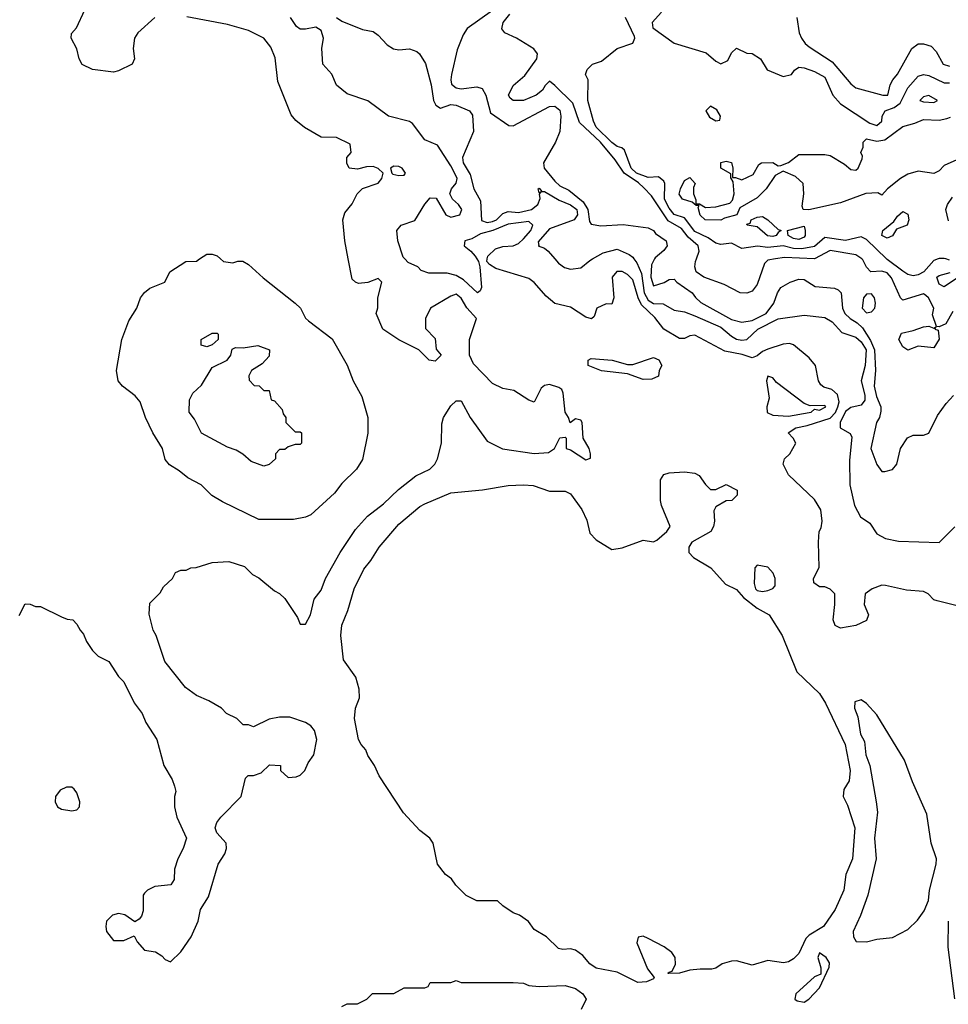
# Model space of a CAD drawing. Header units: inches. Extents: x 1793402 to 1900366, y 320852 to 470679.
# Tile 95 of 256: x 1862989 to 1866566, y 367130 to 370921. Entities that reach past the tile are written whole.
import ezdxf

# ---------------------------------------------------------------- set-up
doc = ezdxf.new("R2010")
doc.units = ezdxf.units.IN
doc.header["$MEASUREMENT"] = 0
doc.layers.add('B8366', color=7, linetype='Continuous')
doc.layers.add('B8367', color=7, linetype='Continuous')

msp = doc.modelspace()

# ---------------------------------------------------------------- linework, layer by layer
at = {"layer": 'B8366', "color": 4}
for points, elevation in [([(1862987.3, 368627.3), (1863010, 368672), (1863030, 368671.3), (1863050, 368662), (1863070, 368662), (1863150, 368622), (1863172.7, 368612.7), (1863194, 368610), (1863210, 368594), (1863222, 368570), (1863235.3, 368555.3), (1863246.4, 368526.4), (1863270, 368492), (1863291.1, 368471.1), (1863332, 368450), (1863370, 368392), (1863390, 368372), (1863430.6, 368290.6), (1863460.7, 368250), (1863475.2, 368215.2), (1863518, 368150), (1863544, 368050), (1863575.9, 367995.9), (1863586, 367970), (1863590.8, 367950), (1863586, 367930), (1863586, 367890), (1863594.8, 367850), (1863631.3, 367770), (1863618.8, 367730), (1863598.8, 367690), (1863586, 367650), (1863584.7, 367610), (1863572, 367590), (1863510, 367584), (1863482, 367570), (1863470, 367558), (1863464.7, 367550), (1863464.7, 367490), (1863458, 367470), (1863450, 367458), (1863432.7, 367447.3), (1863394.2, 367474.2), (1863370, 367479.5), (1863346.9, 367473.1), (1863324, 367450), (1863320.7, 367430), (1863324, 367410), (1863350, 367376), (1863390, 367376), (1863430, 367394), (1863442, 367370), (1863470, 367338), (1863512, 367332), (1863536.9, 367316.9), (1863550, 367302), (1863570, 367294), (1863610, 367332), (1863649.2, 367390), (1863677.2, 367450), (1863685.2, 367494.8), (1863716.5, 367543.5), (1863753.2, 367670), (1863779.3, 367710), (1863786, 367730), (1863784, 367750), (1863748, 367790), (1863742, 367810), (1863749, 367830), (1863764, 367850), (1863842.7, 367930), (1863859, 368001), (1863869.2, 368010.8), (1863890, 368011.3), (1863919, 368021), (1863951.6, 368051.6), (1863994, 368050), (1863994, 368030), (1864023.6, 368003.6), (1864054.6, 368005.4), (1864070, 368012), (1864088, 368030), (1864100.2, 368059.8), (1864122, 368090), (1864134, 368150), (1864124.7, 368184.7), (1864110, 368202), (1864090, 368215.3), (1864030, 368235.3), (1863990, 368235.3), (1863950, 368228), (1863890, 368198), (1863870, 368206), (1863850, 368206), (1863826, 368230), (1863786, 368250), (1863766, 368270), (1863718, 368298), (1863670, 368319), (1863628, 368350), (1863548.7, 368450), (1863515.3, 368550), (1863504, 368570), (1863488.4, 368631.6), (1863490, 368674), (1863530, 368714), (1863543.1, 368736.9), (1863578, 368770), (1863590, 368792), (1863610, 368802), (1863630, 368802), (1863648.9, 368811.1), (1863668.4, 368811.6), (1863730, 368831.3), (1863795.3, 368835.3), (1863855.3, 368815.3), (1863885.4, 368785.4), (1863910, 368772), (1863970, 368722), (1863990, 368712), (1864010, 368692), (1864059.8, 368619.8), (1864070, 368594), (1864090, 368594), (1864108.7, 368630), (1864124, 368690), (1864150, 368724.7), (1864166.6, 368770), (1864223.7, 368870), (1864282, 368958), (1864329.2, 369010), (1864390, 369057.3), (1864448.1, 369111.9), (1864515.3, 369164.7), (1864569.3, 369190.7), (1864588.7, 369210), (1864599, 369230), (1864614, 369290), (1864614.6, 369365.4), (1864622, 369390), (1864650, 369434), (1864670, 369454), (1864690, 369454), (1864724.7, 369390), (1864790, 369298), (1864848.3, 369268.3), (1864970, 369250.6), (1865025.2, 369254.8), (1865048.7, 369270), (1865068.9, 369311.1), (1865090, 369314), (1865094, 369310), (1865094, 369270), (1865110, 369264.7), (1865170, 369226), (1865187.3, 369232.7), (1865188, 369250), (1865182, 369270), (1865159, 369310), (1865155.1, 369370), (1865150, 369379), (1865130, 369384), (1865109.1, 369369.1), (1865102.7, 369390), (1865089.6, 369410), (1865082.9, 369482.9), (1865077.2, 369497.2), (1865065.4, 369505.4), (1865030, 369516), (1865010, 369513.2), (1864997.1, 369502.9), (1864970, 369449), (1864950, 369456), (1864892.9, 369492.9), (1864850, 369500.9), (1864810, 369520.9), (1864736.5, 369596.5), (1864722, 369630), (1864722, 369690), (1864749, 369770), (1864711.2, 369811.2), (1864690, 369849), (1864670, 369864), (1864650, 369857.2), (1864572, 369810), (1864552, 369770), (1864552.7, 369732.7), (1864590, 369694), (1864592.7, 369652.7), (1864612, 369630), (1864590, 369606), (1864566, 369610), (1864526, 369650), (1864450, 369688.7), (1864388, 369730), (1864362, 369790), (1864368.9, 369811.1), (1864369, 369850), (1864384, 369910), (1864370, 369924), (1864330, 369909), (1864294, 369906), (1864282, 369910), (1864270, 369922), (1864254.8, 370000)], 216), ([(1863762.8, 370000), (1863774, 369990), (1863810, 369984.7), (1863830, 369992), (1863848.7, 369991.3), (1863870, 369978.8), (1863926.6, 369926.6), (1864050.8, 369830), (1864070.8, 369810), (1864090, 369771.3), (1864101.1, 369761.1), (1864192.3, 369692.3), (1864250.4, 369590.4), (1864274, 369530), (1864307.3, 369470), (1864330.5, 369389.5), (1864330.5, 369329.5), (1864310, 369228), (1864286, 369190), (1864230, 369135.3), (1864201.4, 369098.6), (1864110, 369015.3), (1864090, 369006), (1864043.5, 368996.5), (1863910, 368997.2), (1863770, 369065.2), (1863729.5, 369089.5), (1863688.7, 369130), (1863636.6, 369156.6), (1863604.1, 369184.1), (1863566.6, 369206.6), (1863550, 369228), (1863539.3, 369270), (1863502.7, 369330), (1863473.2, 369390), (1863453.2, 369450), (1863433.4, 369473.4), (1863385.2, 369510), (1863369.2, 369530), (1863362, 369570), (1863382.4, 369690), (1863410, 369761), (1863440.9, 369810), (1863454.5, 369850), (1863470, 369870.8), (1863490, 369887.3), (1863548, 369910), (1863568, 369950), (1863629.3, 369990.7), (1863670, 369992), (1863682.3, 370000)], 216), ([(1864750, 370000), (1864756, 369990), (1864761, 369970), (1864767.3, 369890), (1864762.8, 369877.2), (1864752, 369870), (1864699, 369919), (1864670, 369936.4), (1864635.3, 369944.7), (1864565.6, 369945.6), (1864535.9, 369955.9), (1864522.7, 369970), (1864486, 369986), (1864472.7, 370000)], 212), ([(1866610, 368662), (1866523.1, 368683.1), (1866510, 368688), (1866488, 368710), (1866470, 368719), (1866404.7, 368724.7), (1866323.1, 368743.1), (1866310, 368744), (1866272, 368730), (1866246, 368710), (1866241, 368670), (1866258, 368630), (1866250, 368608), (1866210, 368588.7), (1866150, 368578), (1866130, 368588), (1866122, 368610), (1866129, 368670), (1866128, 368710), (1866110, 368728), (1866090, 368738), (1866070, 368738), (1866047.3, 368752.7), (1866046, 368770), (1866068.4, 368811.6), (1866066, 368910), (1866068.7, 368950), (1866076, 368964), (1866079.5, 368990), (1866074, 369034), (1866050, 369074), (1865950, 369168.7), (1865929.2, 369210), (1865935.3, 369230), (1865955.3, 369250), (1865978, 369290), (1865968.7, 369310), (1865948.7, 369330), (1865978, 369350), (1866022, 369358), (1866110, 369387.2), (1866130.9, 369409.1), (1866139.8, 369430), (1866144.6, 369450), (1866138.3, 369478.3), (1866116.8, 369496.8), (1866086.3, 369506.3), (1866074.8, 369514.8), (1866065.2, 369530), (1866054, 369590), (1866030, 369619), (1865970, 369669), (1865954, 369674), (1865930, 369671.8), (1865870, 369652.7), (1865850, 369643.7), (1865830, 369626.6), (1865810, 369619.5), (1865772.1, 369632.1), (1865704.7, 369644.7), (1865590, 369706), (1865570, 369704), (1865550, 369694), (1865530, 369693.2), (1865469.7, 369729.7), (1865434.8, 369774.8), (1865383.4, 369823.4), (1865370.6, 369850), (1865350, 369919.5), (1865330, 369939.5), (1865310, 369951.6), (1865288.5, 369951.5), (1865270.8, 369930), (1865277.3, 369850), (1865270, 369826), (1865247.3, 369827.3), (1865212, 369810), (1865202, 369778), (1865191.3, 369768.7), (1865170, 369775.3), (1865110, 369814), (1865050, 369829), (1865016.6, 369856.6), (1864970, 369909), (1864950, 369925.2), (1864822.9, 369962.9), (1864798, 369978), (1864788.7, 369990), (1864790.2, 370000)], 212), ([(1865050.2, 370000), (1865064.1, 369984.1), (1865087, 369967), (1865110, 369960.9), (1865150, 369966), (1865185.5, 369994.5), (1865195.3, 370000)], 208), ([(1865354.8, 370000), (1865365.5, 369985.5), (1865383.4, 369943.4), (1865394.8, 369870), (1865410, 369841), (1865430, 369828.5), (1865467, 369827), (1865510, 369802.7), (1865550, 369795.8), (1865590, 369781.1), (1865690, 369736.9), (1865730, 369702.4), (1865750, 369691.3), (1865770, 369687.1), (1865790, 369689.7), (1865831.8, 369730), (1865910, 369769.6), (1866010, 369783.6), (1866090, 369774), (1866118, 369758), (1866156.1, 369716.1), (1866210, 369698.9), (1866230, 369680.5), (1866249.7, 369650), (1866245.3, 369590), (1866229.7, 369530), (1866244.1, 369475.9), (1866244.1, 369455.9), (1866230, 369437.3), (1866190, 369428), (1866170, 369412.7), (1866149.6, 369370), (1866149.3, 369350), (1866187.5, 369327.5), (1866193.4, 369313.4), (1866185.1, 369225.1), (1866186, 369130), (1866203.7, 369050), (1866227.3, 369007.3), (1866263.2, 368983.2), (1866290, 368941.2), (1866323.2, 368923.2), (1866373.6, 368913.6), (1866530, 368908), (1866591, 368969)], 208), ([(1865434.1, 370000), (1865422.4, 369977.6), (1865419.3, 369930), (1865430, 369897), (1865471.2, 369908.8), (1865490, 369920.7), (1865510, 369922), (1865519.6, 369910), (1865579.7, 369870), (1865591.6, 369851.6), (1865612.7, 369832.7), (1865730, 369767.1), (1865770, 369756.9), (1865810, 369762.6), (1865864.2, 369790), (1865893.1, 369830), (1865907.2, 369870), (1865920.5, 369890), (1865956, 369910), (1865990, 369922), (1866010, 369920.9), (1866053.3, 369893.3), (1866127.3, 369887.3), (1866141.5, 369881.5), (1866152.7, 369870), (1866157.6, 369810), (1866167.6, 369790), (1866187.3, 369770), (1866214.5, 369754.5), (1866235.3, 369735.3), (1866265.9, 369685.9), (1866281.4, 369650), (1866285.3, 369570), (1866279.8, 369510), (1866288.9, 369470), (1866306.2, 369430), (1866305.9, 369414.1), (1866300.5, 369390), (1866289.6, 369370), (1866267, 369270), (1866290, 369208.7), (1866310, 369182), (1866321.2, 369181.2), (1866350, 369189.5), (1866367.3, 369210), (1866382, 369270), (1866408.6, 369311.4), (1866430, 369322), (1866470, 369321.2), (1866490, 369329.2), (1866523.4, 369396.6), (1866556.7, 369443.3), (1866585.8, 369474.2)], 204), ([(1865899.5, 370000), (1865870, 369995.6), (1865857.6, 369982.4), (1865830, 369902), (1865810, 369876.2), (1865790, 369867.8), (1865764, 369870), (1865702, 369902), (1865624, 369930), (1865594, 369950), (1865589.7, 369969.7), (1865591.6, 369990), (1865595.4, 370000)], 196), ([(1866582.8, 369797.2), (1866556, 369750), (1866530, 369738), (1866520.4, 369740.4), (1866504.5, 369784.5), (1866509.3, 369810), (1866489.7, 369849.7), (1866479.4, 369859.4), (1866470, 369865.1), (1866390, 369841.2), (1866381.2, 369850), (1866347.2, 369927.2), (1866330, 369946.6), (1866310, 369953.5), (1866267.8, 369950), (1866250, 369967.8), (1866236.8, 369996.8), (1866232.4, 370000)], 196), ([(1866526.5, 370000), (1866510, 369993.6), (1866471, 369950), (1866450, 369938.4), (1866430, 369935.1), (1866410, 369940.5), (1866390, 369952.6), (1866330, 369997.2), (1866327.2, 370000)], 192), ([(1866570, 369995.1), (1866555.8, 370000)], 192), ([(1866604.7, 369930), (1866550, 369892.7), (1866530, 369902.7), (1866521.2, 369930), (1866530, 369936.3), (1866572.9, 369947.1)], 192), ([(1866591.1, 367151.1), (1866565.1, 367350), (1866566, 367450)], 212), ([(1864230, 367122), (1864250, 367132), (1864290, 367132), (1864326, 367150), (1864348.4, 367171.6), (1864430, 367172), (1864470, 367194), (1864550, 367194), (1864562, 367198), (1864570, 367214), (1864650, 367214), (1864670, 367222), (1864690, 367214), (1864890, 367214), (1864930, 367212), (1864950, 367202), (1864990, 367198), (1865090, 367202), (1865130, 367191.3), (1865158, 367170), (1865171.3, 367150), (1865152, 367110)], 212)]:
    msp.add_lwpolyline(points, dxfattribs=dict(at, elevation=elevation))
for points, elevation in [([(1866270, 369865.1), (1866250, 369863.7), (1866239.3, 369850), (1866234.4, 369810), (1866250, 369792.7), (1866270, 369796.5), (1866282.6, 369810), (1866285.4, 369830), (1866281.3, 369850)], 204), ([(1863710, 369662), (1863688.4, 369668.4), (1863688, 369690), (1863730, 369714), (1863750, 369714), (1863754, 369710), (1863754, 369690), (1863730, 369668.7)], 212), ([(1866510, 369734), (1866518, 369738), (1866514, 369730), (1866526, 369726), (1866530.5, 369690.5), (1866510, 369657.2), (1866450, 369664), (1866410, 369649.3), (1866390, 369662), (1866375.6, 369690), (1866385.4, 369714.6), (1866430, 369723.8), (1866470, 369738), (1866490, 369741)], 196), ([(1863930, 369494), (1863950, 369494), (1863958, 369458), (1863970, 369454), (1863999.6, 369419.6), (1864003.6, 369403.6), (1864014, 369390), (1864014, 369370), (1864050, 369334), (1864070, 369334), (1864074, 369330), (1864074, 369290), (1864070, 369286), (1864050, 369286), (1864023.6, 369276.4), (1864010, 369266), (1863990, 369266), (1863974, 369250), (1863974, 369230), (1863950, 369208), (1863930, 369202), (1863880.4, 369220.4), (1863848.4, 369248.4), (1863823.1, 369263.1), (1863790, 369275.3), (1863690, 369328.7), (1863663.1, 369383.1), (1863642, 369410), (1863643.1, 369456.9), (1863656.4, 369483.6), (1863690, 369514), (1863730, 369582), (1863788, 369610), (1863802, 369630), (1863808, 369652), (1863820.4, 369659.6), (1863850, 369658), (1863906.4, 369666.4), (1863952, 369650), (1863950, 369626), (1863923.6, 369596.4), (1863882, 369570), (1863872, 369550), (1863872.7, 369532.7), (1863892.7, 369512.7), (1863911.6, 369511.6)], 212), ([(1865390, 369535.3), (1865330, 369558), (1865230, 369569), (1865178, 369590), (1865178, 369610), (1865190, 369616), (1865270.4, 369610.4), (1865330, 369594), (1865350, 369594), (1865430, 369621), (1865451.1, 369611.1), (1865462, 369590), (1865452, 369570), (1865450, 369548), (1865423.6, 369536.4)], 212), ([(1865870, 369548), (1865865.5, 369530), (1865875.5, 369464.5), (1865867.3, 369430), (1865868.5, 369408.5), (1865890, 369398), (1865950, 369394), (1866030, 369408.9), (1866038, 369410), (1866050, 369422), (1866070, 369418), (1866094.5, 369430), (1866090, 369435.1), (1866033.8, 369433.8), (1866010, 369443.7), (1865904.5, 369524.5), (1865890, 369542)], 216), ([(1865650, 369112), (1865670, 369112), (1865710, 369131), (1865752, 369110), (1865752, 369090), (1865732, 369070), (1865710, 369068), (1865670, 369046), (1865662, 369030), (1865664.7, 368990), (1865661, 368970), (1865651.3, 368950), (1865578, 368910), (1865566, 368890), (1865566, 368870), (1865584.7, 368850), (1865650.5, 368810.5), (1865708.1, 368748.1), (1865750, 368726.8), (1865776.9, 368696.9), (1865830, 368655.5), (1865876, 368630), (1865926, 368550), (1865982, 368410), (1866070, 368326.8), (1866092.7, 368290), (1866167.7, 368130), (1866187.3, 368030), (1866184, 367990), (1866163.5, 367956.5), (1866161, 367930), (1866176.8, 367896.8), (1866206, 367810), (1866196.3, 367690), (1866170.8, 367630), (1866162.8, 367570), (1866130, 367495.3), (1866084.7, 367430), (1866030, 367396), (1866017, 367383), (1865990, 367325.2), (1865970, 367305.2), (1865950, 367293.2), (1865930.5, 367289.5), (1865870, 367298.4), (1865810, 367281.3), (1865750, 367297), (1865730, 367296), (1865694.8, 367285.2), (1865670, 367268.7), (1865655.3, 367264.7), (1865610, 367265.2), (1865570, 367261.2), (1865530, 367249.4), (1865488.9, 367248.9), (1865486, 367250), (1865490, 367254), (1865502, 367258), (1865515.3, 367284.7), (1865514, 367310), (1865501.2, 367330), (1865471.5, 367351.5), (1865410, 367383.7), (1865390, 367392.7), (1865370.9, 367389.1), (1865366.2, 367366.2), (1865406.8, 367266.8), (1865432.7, 367232.7), (1865430, 367228), (1865403.6, 367216.4), (1865370, 367214), (1865290, 367254), (1865209.3, 367269.3), (1865185.6, 367285.6), (1865157.5, 367317.5), (1865130, 367339), (1865110, 367344), (1865081.2, 367341.2), (1865064.7, 367344.7), (1865018, 367390), (1864970, 367418), (1864948.4, 367448.4), (1864913.6, 367473.6), (1864890, 367482), (1864850, 367508.7), (1864830, 367528.7), (1864750, 367529), (1864709.3, 367549.3), (1864669.3, 367589.3), (1864652.9, 367612.9), (1864629.3, 367629.3), (1864598, 367670), (1864582, 367750), (1864569.1, 367769.1), (1864530, 367799), (1864467.2, 367867.2), (1864374, 368010), (1864355.3, 368050), (1864330, 368088), (1864322, 368110), (1864304, 368130), (1864294, 368150), (1864279, 368230), (1864282, 368270), (1864298, 368310), (1864296.4, 368343.6), (1864284, 368390), (1864236.5, 368456.5), (1864226.6, 368550), (1864229.4, 368590), (1864253.2, 368646.8), (1864277.2, 368730), (1864314.8, 368805.2), (1864341.5, 368838.5), (1864373.2, 368890), (1864450, 368978.8), (1864530, 369046.8), (1864550, 369057.3), (1864650, 369099.1), (1864771.1, 369111.1), (1864870, 369127.3), (1864930, 369130.6), (1864967.1, 369127.1), (1865030, 369106), (1865090, 369106), (1865110, 369096), (1865154.6, 369034.6), (1865173.8, 368993.8), (1865184.6, 368944.6), (1865210, 368918), (1865270, 368880.7), (1865310, 368887.3), (1865390, 368917.3), (1865430, 368911.3), (1865443.1, 368916.9), (1865482, 368950), (1865494, 368970), (1865461.2, 369050), (1865457.2, 369070), (1865457.2, 369150), (1865470, 369170.6), (1865490, 369176.3), (1865550, 369180.7), (1865590, 369174.8), (1865606.4, 369166.4), (1865630, 369132)], 212), ([(1865830, 368821.2), (1865820.7, 368810), (1865818, 368750), (1865822.4, 368730), (1865830, 368723.1), (1865850, 368719.5), (1865870, 368723.8), (1865889.6, 368730.4), (1865898.3, 368741.7), (1865899.1, 368770), (1865891.1, 368790), (1865870, 368813.3)], 216), ([(1866230, 368302), (1866206, 368294), (1866204.7, 368270), (1866217.5, 368237.5), (1866228, 368170), (1866242.5, 368142.5), (1866248.4, 368090), (1866263, 368050), (1866288, 367910), (1866292.4, 367870), (1866281.6, 367770), (1866287.7, 367690), (1866255.5, 367550), (1866227.9, 367472.1), (1866198.8, 367410), (1866201, 367390), (1866211.3, 367371.3), (1866250, 367371), (1866290, 367380.7), (1866350, 367386.8), (1866410, 367418), (1866446.3, 367453.7), (1866472.7, 367490), (1866489.4, 367530), (1866493.6, 367570), (1866518.7, 367670), (1866519.7, 367690), (1866499.6, 367750), (1866482.3, 367862.3), (1866427.2, 367987.2), (1866396.2, 368070), (1866290, 368245.2), (1866250, 368288.7)], 216), ([(1863170, 367966.6), (1863145.8, 367954.2), (1863127.3, 367930), (1863125.5, 367910), (1863134.8, 367890), (1863150, 367881.6), (1863190, 367874.9), (1863210, 367878.8), (1863219.3, 367890), (1863220.7, 367910), (1863210, 367944), (1863198.7, 367958.7), (1863190, 367966)], 216), ([(1866070, 367328), (1866062.8, 367310), (1866074, 367270), (1866074, 367246), (1866050, 367235.3), (1865978, 367170), (1865974, 367150), (1865983.6, 367143.6), (1866010, 367138), (1866028, 367150), (1866070, 367194), (1866107.3, 367272.7), (1866108, 367290), (1866095.3, 367310)], 216)]:
    msp.add_lwpolyline(points, close=True, dxfattribs=dict(at, elevation=elevation))
at = {"layer": 'B8367', "color": 4}
for points, elevation in [([(1863510, 370929.3), (1863444.7, 370870), (1863431, 370850), (1863426, 370810), (1863431.3, 370770), (1863422, 370750), (1863370, 370724), (1863350, 370719), (1863269.1, 370729.1), (1863230, 370748), (1863219, 370770), (1863209, 370809), (1863188, 370850), (1863188.4, 370868.4), (1863208, 370890), (1863271.8, 371030)], 216), ([(1864254.8, 370000), (1864241.2, 370070), (1864234, 370150), (1864242, 370178), (1864270, 370212), (1864288.7, 370250), (1864310, 370271), (1864370, 370291.3), (1864384, 370310), (1864388.7, 370330), (1864370, 370348.7), (1864350, 370356), (1864324.9, 370355.1), (1864290, 370345.2), (1864258, 370350), (1864249.1, 370369.1), (1864249, 370391), (1864266, 370410), (1864262, 370442), (1864210, 370468), (1864150, 370468.7), (1864086.3, 370506.3), (1864052.5, 370532.5), (1864035.1, 370555.1), (1863983.2, 370683.2), (1863973.8, 370773.8), (1863955.9, 370815.9), (1863929, 370850), (1863870, 370879.3), (1863790, 370902.9), (1863632.7, 370932.7)], 216), ([(1864472.7, 370000), (1864466.5, 370006.5), (1864445.2, 370070), (1864442, 370110), (1864458, 370130), (1864511.5, 370148.5), (1864550, 370210.8), (1864570, 370234.8), (1864593.4, 370233.4), (1864631, 370170), (1864650, 370160.5), (1864684, 370170), (1864692.7, 370190), (1864679, 370210), (1864656, 370230), (1864646, 370250), (1864652.3, 370270), (1864670, 370292), (1864673.6, 370310), (1864670, 370319), (1864650, 370358), (1864598, 370438), (1864550, 370459), (1864502, 370522), (1864490, 370529), (1864409.5, 370549.5), (1864330, 370609.2), (1864250, 370635.3), (1864210, 370668.7), (1864191.7, 370711.7), (1864157.2, 370750), (1864153.2, 370810), (1864159.3, 370850), (1864150, 370879), (1864130, 370892.7), (1864090, 370884.5), (1864070, 370885.2), (1864054.8, 370894.8), (1864032.7, 370930)], 212), ([(1864210, 370929.2), (1864230, 370915.3), (1864310, 370884), (1864350, 370875.3), (1864370, 370862), (1864404.8, 370824.8), (1864429.5, 370809.5), (1864450, 370805.2), (1864490, 370809), (1864518.6, 370798.6), (1864529.3, 370789.3), (1864552.5, 370752.5), (1864574.5, 370670), (1864583.6, 370610), (1864591.7, 370591.7), (1864610, 370580.9), (1864650, 370594), (1864670, 370591.6), (1864721.2, 370570), (1864733.3, 370553.3), (1864737.2, 370490), (1864694, 370390), (1864696.9, 370370), (1864724.7, 370324.7), (1864738, 370270), (1864763.5, 370223.5), (1864767.6, 370147.6), (1864790, 370140.8), (1864810, 370143.5), (1864826, 370150), (1864850, 370175.1), (1864870, 370183.1), (1864910, 370178.4), (1864960.5, 370190), (1864985.3, 370210), (1864993.2, 370233.2), (1864990.7, 370249.3), (1864998, 370258), (1864990, 370254), (1864986, 370270), (1864990, 370272.7), (1865000.2, 370260.2), (1865010, 370259.3), (1865066.3, 370226.3), (1865110, 370208.3), (1865134.8, 370190), (1865138, 370170), (1865125.1, 370150), (1865030, 370116), (1864985.6, 370065.6), (1864988.9, 370051.1), (1864986, 370050), (1865010, 370041.2), (1865024, 370030), (1865050.2, 370000)], 208), ([(1864810, 370956), (1864713, 370887), (1864697.1, 370862.9), (1864674.5, 370805.5), (1864652.6, 370710), (1864649.7, 370690), (1864652.9, 370672.9), (1864670, 370658.7), (1864690, 370654.3), (1864750, 370662), (1864770, 370655.6), (1864783.9, 370630), (1864802.6, 370562.6), (1864873.2, 370513.2), (1864890, 370512.7), (1865030, 370586.9), (1865050, 370588.2), (1865070, 370572.4), (1865073.8, 370550), (1865069.7, 370490), (1865052.4, 370450), (1865006.3, 370370), (1865009.6, 370350), (1865050, 370299.5), (1865070, 370282), (1865104.7, 370264.7), (1865159.9, 370219.9), (1865177.2, 370190), (1865183.8, 370143.8), (1865190, 370133.2), (1865227.3, 370127.3), (1865313.1, 370133.1), (1865410, 370119.3), (1865430, 370109.3), (1865438.3, 370098.3), (1865479.5, 370070), (1865483, 370050), (1865470, 370032.7), (1865436.1, 370003.9), (1865434.1, 370000)], 204), ([(1865595.4, 370000), (1865606.6, 370030), (1865602, 370050), (1865563.2, 370083.2), (1865537.7, 370117.7), (1865487.3, 370147.3), (1865423, 370243), (1865393.6, 370273.6), (1865373, 370293), (1865316.8, 370330), (1865282, 370382), (1865226, 370450), (1865144.7, 370524.7), (1865119.2, 370599.2), (1865050, 370667.8), (1865030, 370684), (1865012.4, 370667.6), (1865003, 370650), (1864978, 370630), (1864930, 370609.8), (1864890, 370609.8), (1864878.4, 370618.4), (1864872, 370630), (1864890, 370667.3), (1864934.2, 370705.8), (1864980.9, 370770), (1864984, 370790), (1864969.3, 370809.3), (1864902.7, 370850), (1864858, 370870), (1864846.2, 370886.2), (1864850.8, 370910), (1864877.2, 370942.8)], 196), ([(1866327.2, 370000), (1866250, 370075.1), (1866230, 370085.1), (1866170, 370071.3), (1866090, 370082.7), (1866050, 370048.4), (1866001.7, 370038.3), (1865970, 370039.8), (1865930, 370049.8), (1865870, 370044.6), (1865830.3, 370049.7), (1865770, 370040.7), (1865730, 370061.2), (1865690, 370055.1), (1865670, 370060.5), (1865640.7, 370080.7), (1865590, 370105.6), (1865550, 370158), (1865510, 370171.3), (1865490, 370195.6), (1865473.1, 370230), (1865474.3, 370290), (1865470, 370299.3), (1865450, 370316.2), (1865410, 370313), (1865364.7, 370330), (1865344, 370350), (1865318.2, 370418.2), (1865308.2, 370428.2), (1865290, 370433.3), (1865270, 370448.2), (1865210, 370507.1), (1865198.5, 370530), (1865177, 370610), (1865179, 370690), (1865168.7, 370710), (1865175.3, 370730), (1865195.3, 370750), (1865230, 370762), (1865289.8, 370810.2), (1865350, 370830.8), (1865358, 370850), (1865356.4, 370856.4), (1865322.6, 370930)], 192), ([(1865460.7, 370950), (1865425.5, 370910), (1865427.3, 370890), (1865510, 370831), (1865633.2, 370793.2), (1865670, 370761), (1865690, 370751), (1865716.5, 370763.5), (1865730, 370794), (1865750, 370812), (1865790, 370792), (1865810, 370791.3), (1865842, 370770), (1865868.2, 370728.2), (1865930, 370702), (1865962, 370710), (1865972.7, 370727.3), (1865990, 370738.8), (1866010, 370736.3), (1866050, 370721.6), (1866090, 370699.3), (1866121.1, 370630), (1866150, 370597), (1866262.8, 370522.8), (1866290, 370514.3), (1866309.7, 370530), (1866311.3, 370550), (1866322, 370570), (1866357.2, 370582.8), (1866380.6, 370599.4), (1866410, 370659.1), (1866450, 370704), (1866470, 370710.7), (1866490, 370706), (1866550, 370678), (1866570, 370677.4)], 192), ([(1865982.8, 370930), (1865990.7, 370870), (1866000.7, 370850), (1866014, 370830), (1866030, 370816.3), (1866118.7, 370758.7), (1866190, 370674.8), (1866210, 370659.1), (1866314, 370630), (1866333.2, 370630), (1866341.2, 370670), (1866352.3, 370690), (1866370, 370710.8), (1866424.7, 370810), (1866450, 370828.4), (1866470, 370828.5), (1866499.3, 370819.3), (1866518.5, 370798.6), (1866546, 370750), (1866570, 370741.6)], 196), ([(1866610, 370387), (1866550, 370359.3), (1866530, 370339), (1866510, 370329), (1866450, 370338), (1866410, 370326.6), (1866381, 370310), (1866332, 370270), (1866310, 370246), (1866294, 370254), (1866248, 370252), (1866150, 370216), (1866028.9, 370188.9), (1866006, 370190), (1866003.1, 370203.1), (1866009.4, 370250), (1866006, 370290), (1865977.6, 370317.6), (1865930, 370338), (1865898.8, 370321.2), (1865864.7, 370270), (1865830, 370235.3), (1865762.8, 370197.2), (1865750.7, 370169.3), (1865703, 370157), (1865690, 370149.4), (1865628.7, 370150), (1865610, 370168.7), (1865602, 370198), (1865606, 370206), (1865594, 370206), (1865579, 370219), (1865542, 370230), (1865529.6, 370249.6), (1865534, 370270), (1865550, 370302), (1865570, 370314), (1865591, 370290), (1865584.7, 370275.3), (1865584.7, 370250), (1865592.7, 370227.3), (1865592.7, 370212.7), (1865607.3, 370212.7), (1865630, 370198), (1865670, 370201), (1865724.7, 370215.3), (1865734, 370226), (1865741.2, 370250), (1865736.4, 370296.4), (1865728, 370312), (1865728, 370328), (1865690, 370349), (1865690, 370370.8), (1865710, 370376), (1865730, 370371.3), (1865736, 370350), (1865734, 370314), (1865746, 370314), (1865770, 370304.7), (1865814.6, 370325.4), (1865836.4, 370363.6), (1865846, 370370), (1865890, 370370.8), (1865910, 370358), (1865920.4, 370359.6), (1865950, 370371.3), (1865990, 370402), (1866090, 370402), (1866110, 370398), (1866165.4, 370365.4), (1866190, 370344.7), (1866210, 370342), (1866218, 370350), (1866234, 370386), (1866235.3, 370395.3), (1866228.7, 370410), (1866238, 370430), (1866238, 370450), (1866250, 370462), (1866290, 370454), (1866321.5, 370458.5), (1866390, 370510.5), (1866437, 370523), (1866470, 370537.3), (1866530, 370534.4), (1866559.6, 370540.4), (1866574.5, 370545.5)], 188), ([(1866566.8, 370146.8), (1866556, 370190), (1866562.7, 370210), (1866582, 370238)], 188), ([(1864790.2, 370000), (1864791.8, 370010), (1864821.3, 370038.7), (1864850, 370047.6), (1864890, 370050.3), (1864910, 370059.6), (1864930, 370077.8), (1864958.3, 370110), (1864965.1, 370130), (1864950, 370143.6), (1864870, 370133.3), (1864810.9, 370109.1), (1864763.6, 370096.4), (1864730, 370078), (1864704, 370070), (1864700.5, 370050), (1864727.3, 370030), (1864744, 370010), (1864750, 370000)], 212), ([(1863682.3, 370000), (1863710, 370018), (1863730, 370018), (1863750, 370011.3), (1863762.8, 370000)], 216), ([(1865195.3, 370000), (1865236.7, 370023.3), (1865290, 370037), (1865336.6, 370016.6), (1865350, 370006.6), (1865354.8, 370000)], 208), ([(1866232.4, 370000), (1866210, 370016.4), (1866110, 370032.8), (1866050, 370000.9), (1865934.7, 370005.3), (1865899.5, 370000)], 196), ([(1866555.8, 370000), (1866550, 370002), (1866530, 370001.3), (1866526.5, 370000)], 192)]:
    msp.add_lwpolyline(points, dxfattribs=dict(at, elevation=elevation))
for points, elevation in [([(1866490, 370629), (1866470, 370624), (1866456, 370610), (1866470, 370604.4), (1866510, 370602), (1866524, 370610)], 192), ([(1865650, 370588), (1865632, 370570), (1865646, 370546), (1865670, 370532), (1865686, 370534), (1865688, 370550), (1865674, 370574)], 192), ([(1864430, 370357.2), (1864418, 370350), (1864422, 370330), (1864426.8, 370326.8), (1864450, 370321), (1864470, 370322), (1864475.3, 370330), (1864462, 370350), (1864450, 370356)], 216), ([(1866330, 370079.5), (1866310, 370089.6), (1866314, 370110), (1866356.2, 370143.8), (1866370, 370164.7), (1866390, 370182), (1866410, 370172), (1866413.4, 370150), (1866406.8, 370130), (1866365.5, 370114.5), (1866350, 370089.2)], 188), ([(1865890, 370086), (1865869, 370089), (1865830, 370123.7), (1865790.6, 370129.4), (1865790, 370134), (1865802, 370138), (1865806, 370150), (1865830, 370161), (1865850, 370162.8), (1865870, 370150.7), (1865910, 370113.4), (1865922, 370110), (1865910, 370102), (1865902.8, 370090)], 188), ([(1865990, 370074.7), (1865970, 370078.7), (1865949, 370090), (1865946, 370110), (1866010, 370126), (1866014.9, 370110), (1866014.9, 370090), (1866010, 370084.2)], 188)]:
    msp.add_lwpolyline(points, close=True, dxfattribs=dict(at, elevation=elevation))

doc.saveas('drawing.dxf')
